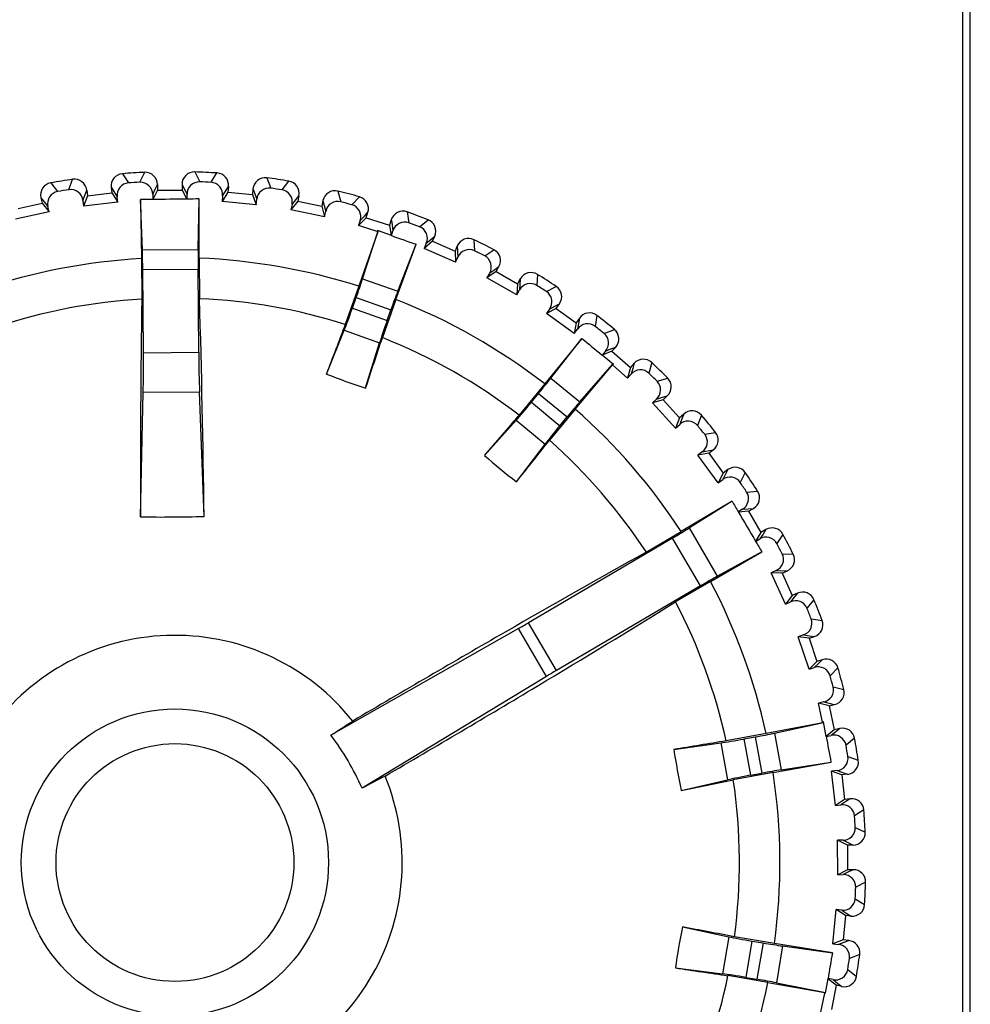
# Model space of a CAD drawing. Header units: millimetres. Extents: x 0 to 1700, y 17 to 1205.
# Tile 34 of 51: x 311 to 327, y 1012 to 1028. Entities that reach past the tile are written whole.
import ezdxf

# ---------------------------------------------------------------- set-up
doc = ezdxf.new("R2010")
doc.units = ezdxf.units.MM
doc.header["$LTSCALE"] = 77.505185
doc.layers.get('0').update_dxf_attribs({"linetype": 'CONTINUOUS'})

msp = doc.modelspace()

# ---------------------------------------------------------------- linework, layer by layer
at = {"linetype": 'Continuous'}
for p, q in [((326.549, 1043.584), (326.549, 1002.584)), ((326.674, 1002.634), (326.674, 1043.534)), ((312.869, 1025.302), (312.966, 1025.151)), ((313.152, 1025.162), (313.232, 1025.324)), ((314.046, 1025.33), (314.127, 1025.169)), ((314.313, 1025.161), (314.409, 1025.313)), ((315.219, 1025.234), (315.284, 1025.066)), ((311.701, 1025.151), (311.814, 1025.011)), ((311.998, 1025.041), (312.059, 1025.21)), ((312.685, 1025.08), (312.695, 1024.988)), ((312.685, 1025.08), (312.73, 1025.01)), ((313.404, 1025.05), (313.44, 1025.125)), ((313.44, 1025.125), (313.441, 1025.032)), ((313.84, 1025.128), (313.841, 1025.036)), ((313.84, 1025.128), (313.877, 1025.054)), ((313.877, 1025.054), (313.921, 1024.966)), ((314.552, 1025.024), (314.596, 1025.094)), ((314.596, 1025.094), (314.587, 1025.002)), ((314.994, 1025.056), (314.985, 1024.963)), ((314.994, 1025.056), (315.009, 1025.016)), ((315.468, 1025.039), (315.579, 1025.18)), ((311.541, 1024.911), (311.561, 1024.821)), ((311.541, 1024.911), (311.595, 1024.844)), ((312.227, 1024.865), (312.271, 1024.988)), ((312.298, 1024.943), (312.236, 1024.775)), ((312.271, 1024.988), (312.288, 1025.035)), ((312.288, 1025.035), (312.298, 1024.943)), ((312.298, 1024.943), (312.695, 1024.988)), ((312.695, 1024.988), (312.793, 1024.838)), ((312.73, 1025.01), (312.782, 1024.927)), ((312.793, 1024.838), (312.782, 1024.927)), ((313.362, 1024.962), (313.404, 1025.05)), ((313.362, 1024.962), (313.362, 1024.881)), ((313.441, 1025.032), (313.367, 1024.882)), ((313.441, 1025.032), (313.841, 1025.036)), ((313.841, 1025.036), (313.917, 1024.886)), ((313.922, 1024.885), (313.921, 1024.966)), ((314.102, 1024.069), (314.12, 1024.891)), ((314.12, 1023.926), (314.12, 1024.891)), ((314.587, 1025.002), (314.492, 1024.851)), ((314.501, 1024.94), (314.492, 1024.851)), ((314.501, 1024.94), (314.552, 1025.024)), ((314.587, 1025.002), (314.985, 1024.963)), ((314.985, 1024.963), (315.049, 1024.796)), ((315.009, 1025.016), (315.057, 1024.886)), ((315.691, 1024.877), (315.742, 1024.943)), ((315.742, 1024.943), (315.723, 1024.852)), ((316.377, 1025.017), (316.423, 1024.843)), ((316.603, 1024.796), (316.729, 1024.926)), ((311.171, 1024.734), (311.561, 1024.821)), ((311.561, 1024.821), (311.674, 1024.681)), ((311.595, 1024.844), (311.654, 1024.769)), ((311.674, 1024.681), (311.654, 1024.769)), ((312.227, 1024.865), (312.236, 1024.775)), ((312.793, 1024.838), (312.236, 1024.775)), ((313.194, 1024.062), (313.164, 1024.884)), ((313.164, 1024.884), (313.178, 1023.919)), ((315.049, 1024.796), (314.492, 1024.851)), ((315.049, 1024.796), (315.057, 1024.886)), ((315.723, 1024.852), (315.613, 1024.711)), ((315.631, 1024.8), (315.613, 1024.711)), ((315.631, 1024.8), (315.691, 1024.877)), ((315.723, 1024.852), (316.115, 1024.772)), ((316.134, 1024.863), (316.115, 1024.772)), ((316.115, 1024.772), (316.161, 1024.599)), ((316.134, 1024.863), (316.144, 1024.822)), ((316.144, 1024.822), (316.179, 1024.687)), ((311.674, 1024.681), (311.127, 1024.561)), ((316.161, 1024.599), (315.613, 1024.711)), ((316.161, 1024.599), (316.179, 1024.687)), ((316.838, 1024.584), (316.713, 1024.456)), ((316.741, 1024.542), (316.808, 1024.612)), ((316.808, 1024.612), (316.866, 1024.673)), ((316.838, 1024.584), (316.866, 1024.673)), ((316.838, 1024.584), (317.219, 1024.463)), ((317.505, 1024.68), (317.533, 1024.502)), ((316.741, 1024.542), (316.713, 1024.456)), ((317.017, 1024.36), (316.713, 1024.456)), ((317.247, 1024.552), (317.219, 1024.463)), ((317.219, 1024.463), (317.246, 1024.294)), ((317.247, 1024.552), (317.253, 1024.51)), ((317.253, 1024.51), (317.274, 1024.373)), ((317.707, 1024.437), (317.845, 1024.552)), ((317.027, 1024.357), (316.718, 1023.468)), ((316.78, 1023.592), (317.032, 1024.371)), ((317.027, 1024.357), (317.017, 1024.36)), ((317.022, 1024.374), (317.02, 1024.37)), ((317.027, 1024.357), (317.02, 1024.37)), ((317.249, 1024.293), (317.022, 1024.374)), ((317.249, 1024.293), (317.274, 1024.373)), ((317.892, 1024.232), (317.955, 1024.286)), ((317.918, 1024.201), (317.955, 1024.286)), ((317.323, 1023.253), (317.65, 1024.153)), ((317.353, 1023.388), (317.65, 1024.153)), ((317.918, 1024.201), (317.781, 1024.086)), ((317.817, 1024.169), (317.781, 1024.086)), ((317.817, 1024.169), (317.892, 1024.232)), ((317.918, 1024.201), (318.285, 1024.041)), ((318.322, 1024.126), (318.285, 1024.041)), ((318.322, 1024.126), (318.33, 1023.945)), ((318.592, 1024.227), (318.601, 1024.047)), ((313.194, 1024.062), (314.102, 1024.069)), ((318.294, 1023.863), (317.781, 1024.086)), ((318.285, 1024.041), (318.294, 1023.863)), ((318.294, 1023.863), (318.33, 1023.945)), ((318.768, 1023.964), (318.917, 1024.064)), ((313.178, 1023.919), (313.183, 1023.259)), ((314.12, 1023.926), (314.125, 1023.266)), ((318.93, 1023.741), (318.999, 1023.788)), ((318.953, 1023.707), (318.999, 1023.788)), ((313.201, 1023.741), (314.101, 1023.748)), ((313.211, 1022.387), (313.201, 1023.741)), ((314.111, 1022.394), (314.101, 1023.748)), ((318.953, 1023.707), (318.804, 1023.608)), ((318.849, 1023.686), (318.804, 1023.608)), ((319.291, 1023.331), (318.804, 1023.608)), ((318.849, 1023.686), (318.93, 1023.741)), ((318.953, 1023.707), (319.301, 1023.51)), ((319.625, 1023.662), (319.616, 1023.482)), ((316.718, 1023.468), (316.497, 1022.847)), ((316.78, 1023.592), (317.353, 1023.388)), ((319.301, 1023.51), (319.291, 1023.331)), ((319.347, 1023.591), (319.301, 1023.51)), ((319.347, 1023.591), (319.336, 1023.41)), ((319.773, 1023.382), (319.932, 1023.467)), ((316.614, 1023.113), (316.676, 1023.287)), ((316.676, 1023.287), (317.242, 1023.086)), ((319.291, 1023.331), (319.336, 1023.41)), ((317.323, 1023.253), (317.102, 1022.632)), ((319.825, 1023.097), (319.911, 1023.144)), ((319.911, 1023.144), (319.984, 1023.183)), ((319.93, 1023.108), (319.984, 1023.183)), ((316.614, 1023.113), (317.18, 1022.912)), ((317.18, 1022.912), (317.242, 1023.086)), ((319.93, 1023.108), (319.772, 1023.024)), ((319.825, 1023.097), (319.772, 1023.024)), ((320.227, 1022.699), (319.772, 1023.024)), ((319.93, 1023.108), (320.255, 1022.875)), ((320.594, 1022.993), (320.566, 1022.815)), ((320.255, 1022.875), (320.227, 1022.699)), ((320.309, 1022.951), (320.255, 1022.875)), ((320.309, 1022.951), (320.28, 1022.772)), ((316.192, 1022.039), (316.48, 1022.754)), ((316.48, 1022.754), (317.057, 1022.549)), ((320.227, 1022.699), (320.28, 1022.772)), ((320.711, 1022.699), (320.879, 1022.766)), ((316.829, 1021.812), (317.057, 1022.549)), ((320.351, 1022.62), (319.747, 1021.878)), ((319.847, 1021.973), (320.351, 1022.62)), ((313.211, 1022.387), (314.111, 1022.394)), ((320.733, 1022.41), (320.678, 1022.348)), ((320.864, 1022.194), (320.678, 1022.348)), ((320.839, 1022.41), (320.681, 1022.346)), ((320.733, 1022.41), (320.824, 1022.448)), ((320.824, 1022.448), (320.901, 1022.479)), ((320.839, 1022.41), (320.901, 1022.479)), ((320.839, 1022.41), (321.139, 1022.144)), ((320.242, 1021.469), (320.846, 1022.19)), ((320.316, 1021.586), (320.856, 1022.201)), ((320.846, 1022.19), (320.861, 1022.191)), ((320.854, 1022.183), (320.846, 1022.19)), ((321.092, 1021.972), (320.854, 1022.183)), ((320.864, 1022.194), (320.861, 1022.191)), ((321.2, 1022.214), (321.139, 1022.144)), ((321.2, 1022.214), (321.177, 1022.131)), ((321.488, 1022.226), (321.441, 1022.052)), ((321.139, 1022.144), (321.092, 1021.972)), ((321.092, 1021.972), (321.152, 1022.039)), ((321.177, 1022.131), (321.152, 1022.039)), ((319.747, 1021.878), (319.327, 1021.37)), ((319.847, 1021.973), (320.316, 1021.586)), ((321.574, 1021.921), (321.747, 1021.971)), ((313.164, 1019.712), (313.208, 1021.744)), ((313.208, 1021.744), (314.124, 1021.751)), ((314.199, 1019.72), (314.124, 1021.751)), ((319.528, 1021.58), (319.646, 1021.723)), ((319.646, 1021.723), (320.108, 1021.34)), ((319.528, 1021.58), (319.991, 1021.198)), ((321.565, 1021.632), (321.499, 1021.572)), ((321.671, 1021.621), (321.499, 1021.572)), ((321.876, 1021.158), (321.499, 1021.572)), ((321.565, 1021.632), (321.647, 1021.656)), ((321.647, 1021.656), (321.739, 1021.683)), ((321.671, 1021.621), (321.739, 1021.683)), ((321.671, 1021.621), (321.941, 1021.325)), ((320.242, 1021.469), (319.822, 1020.961)), ((322.009, 1021.388), (321.941, 1021.325)), ((322.009, 1021.388), (321.978, 1021.308)), ((322.296, 1021.37), (322.232, 1021.202)), ((318.764, 1020.715), (319.279, 1021.289)), ((319.279, 1021.289), (319.752, 1020.899)), ((319.991, 1021.198), (320.108, 1021.34)), ((321.941, 1021.325), (321.876, 1021.158)), ((321.876, 1021.158), (321.943, 1021.219)), ((321.978, 1021.308), (321.943, 1021.219)), ((322.35, 1021.058), (322.527, 1021.089)), ((319.285, 1020.284), (319.752, 1020.899)), ((322.311, 1020.771), (322.239, 1020.718)), ((322.415, 1020.749), (322.239, 1020.718)), ((322.311, 1020.771), (322.489, 1020.804)), ((322.415, 1020.749), (322.489, 1020.804)), ((322.415, 1020.749), (322.652, 1020.427)), ((322.571, 1020.267), (322.239, 1020.718)), ((322.652, 1020.427), (322.571, 1020.267)), ((322.688, 1020.406), (322.643, 1020.321)), ((322.727, 1020.482), (322.652, 1020.427)), ((322.727, 1020.482), (322.688, 1020.406)), ((323.011, 1020.434), (322.929, 1020.274)), ((322.571, 1020.267), (322.643, 1020.321)), ((323.032, 1020.118), (323.211, 1020.13)), ((322.797, 1019.969), (321.968, 1019.474)), ((322.797, 1019.969), (322.1, 1019.532)), ((322.963, 1019.837), (322.895, 1019.797)), ((323.064, 1019.804), (322.898, 1019.792)), ((322.963, 1019.837), (323.144, 1019.851)), ((323.064, 1019.804), (323.144, 1019.851)), ((323.064, 1019.804), (323.266, 1019.459)), ((321.399, 1019.14), (321.968, 1019.474)), ((322.56, 1018.749), (322.1, 1019.532)), ((323.266, 1019.459), (323.176, 1019.319)), ((323.346, 1019.506), (323.266, 1019.459)), ((323.346, 1019.506), (323.299, 1019.434)), ((321.825, 1019.366), (319.479, 1017.988)), ((322.281, 1018.59), (321.825, 1019.366)), ((323.179, 1019.314), (323.247, 1019.355)), ((323.299, 1019.434), (323.247, 1019.355)), ((323.624, 1019.428), (323.525, 1019.277)), ((322.446, 1018.662), (323.281, 1019.145)), ((323.281, 1019.145), (322.56, 1018.749)), ((323.611, 1019.112), (323.791, 1019.106)), ((323.514, 1018.84), (323.432, 1018.803)), ((323.61, 1018.796), (323.432, 1018.803)), ((323.663, 1018.293), (323.432, 1018.803)), ((323.514, 1018.84), (323.695, 1018.834)), ((323.61, 1018.796), (323.695, 1018.834)), ((322.446, 1018.662), (321.876, 1018.328)), ((323.61, 1018.796), (323.776, 1018.432)), ((322.281, 1018.59), (319.935, 1017.212)), ((323.776, 1018.432), (323.663, 1018.293)), ((323.663, 1018.293), (323.745, 1018.33)), ((323.806, 1018.404), (323.745, 1018.33)), ((323.86, 1018.47), (323.776, 1018.432)), ((323.86, 1018.47), (323.806, 1018.404)), ((324.128, 1018.364), (324.015, 1018.224)), ((324.083, 1018.051), (324.261, 1018.026)), ((319.317, 1017.894), (316.264, 1016.158)), ((319.774, 1017.116), (319.317, 1017.894)), ((319.935, 1017.212), (319.479, 1017.988)), ((323.957, 1017.79), (323.872, 1017.762)), ((324.049, 1017.737), (323.872, 1017.762)), ((324.049, 1017.231), (323.872, 1017.762)), ((323.957, 1017.79), (324.088, 1017.773)), ((324.049, 1017.737), (324.137, 1017.766)), ((324.049, 1017.737), (324.175, 1017.357)), ((324.088, 1017.773), (324.137, 1017.766)), ((324.175, 1017.357), (324.049, 1017.231)), ((324.263, 1017.387), (324.175, 1017.357)), ((324.263, 1017.387), (324.202, 1017.327)), ((324.049, 1017.231), (324.134, 1017.26)), ((324.202, 1017.327), (324.134, 1017.26)), ((324.518, 1017.253), (324.391, 1017.126)), ((319.774, 1017.116), (316.772, 1015.294)), ((324.441, 1016.947), (324.615, 1016.903)), ((324.289, 1016.7), (324.201, 1016.681)), ((324.374, 1016.638), (324.201, 1016.681)), ((324.269, 1016.37), (324.201, 1016.681)), ((324.289, 1016.7), (324.416, 1016.669)), ((324.374, 1016.638), (324.465, 1016.658)), ((324.374, 1016.638), (324.46, 1016.247)), ((324.416, 1016.669), (324.465, 1016.658)), ((324.271, 1016.36), (323.348, 1016.183)), ((323.486, 1016.191), (324.286, 1016.363)), ((324.271, 1016.36), (324.269, 1016.37)), ((324.271, 1016.36), (324.279, 1016.373)), ((324.284, 1016.373), (324.279, 1016.373)), ((324.328, 1016.136), (324.284, 1016.373)), ((324.46, 1016.247), (324.327, 1016.139)), ((324.551, 1016.267), (324.46, 1016.247)), ((324.551, 1016.267), (324.484, 1016.214)), ((323.348, 1016.183), (322.699, 1016.064)), ((322.988, 1016.096), (323.17, 1016.129)), ((322.988, 1016.096), (323.097, 1015.506)), ((323.17, 1016.129), (323.279, 1015.539)), ((323.486, 1016.191), (323.596, 1015.593)), ((324.328, 1016.136), (324.409, 1016.154)), ((324.484, 1016.214), (324.409, 1016.154)), ((324.791, 1016.108), (324.651, 1015.994)), ((321.847, 1015.924), (322.611, 1016.032)), ((322.611, 1016.032), (322.722, 1015.43)), ((324.681, 1015.811), (324.85, 1015.749)), ((323.464, 1015.552), (324.406, 1015.718)), ((323.596, 1015.593), (324.406, 1015.718)), ((323.464, 1015.552), (322.815, 1015.432)), ((323.097, 1015.506), (323.279, 1015.539)), ((324.504, 1015.582), (324.415, 1015.572)), ((324.583, 1015.51), (324.415, 1015.572)), ((324.477, 1015.015), (324.415, 1015.572)), ((324.504, 1015.582), (324.628, 1015.537)), ((324.675, 1015.521), (324.583, 1015.51)), ((324.583, 1015.51), (324.627, 1015.113)), ((324.628, 1015.537), (324.675, 1015.521)), ((321.969, 1015.259), (322.722, 1015.43)), ((324.627, 1015.113), (324.477, 1015.015)), ((324.72, 1015.123), (324.627, 1015.113)), ((324.72, 1015.123), (324.649, 1015.078)), ((324.477, 1015.015), (324.567, 1015.026)), ((324.649, 1015.078), (324.567, 1015.026)), ((324.941, 1014.94), (324.79, 1014.842)), ((324.801, 1014.656), (324.963, 1014.577)), ((324.602, 1014.447), (324.512, 1014.446)), ((324.672, 1014.367), (324.512, 1014.446)), ((324.516, 1013.886), (324.512, 1014.446)), ((324.602, 1014.447), (324.69, 1014.404)), ((324.765, 1014.368), (324.672, 1014.367)), ((324.672, 1014.367), (324.675, 1013.967)), ((324.69, 1014.404), (324.765, 1014.368)), ((324.675, 1013.967), (324.516, 1013.886)), ((324.516, 1013.886), (324.606, 1013.887)), ((324.693, 1013.931), (324.606, 1013.887)), ((324.768, 1013.968), (324.675, 1013.967)), ((324.768, 1013.968), (324.693, 1013.931)), ((324.969, 1013.763), (324.809, 1013.681)), ((324.801, 1013.495), (324.953, 1013.399)), ((324.436, 1012.759), (324.49, 1013.317)), ((324.642, 1013.222), (324.49, 1013.317)), ((324.58, 1013.308), (324.49, 1013.317)), ((324.58, 1013.308), (324.663, 1013.256)), ((324.642, 1013.222), (324.603, 1012.823)), ((324.734, 1013.213), (324.642, 1013.222)), ((324.663, 1013.256), (324.734, 1013.213)), ((321.986, 1013.035), (322.741, 1012.875)), ((322.741, 1012.875), (322.639, 1012.272)), ((323.485, 1012.765), (322.835, 1012.875)), ((323.118, 1012.806), (323.018, 1012.214)), ((323.118, 1012.806), (323.3, 1012.775)), ((323.3, 1012.775), (323.2, 1012.183)), ((324.43, 1012.613), (323.485, 1012.765)), ((323.618, 1012.726), (323.516, 1012.126)), ((323.618, 1012.726), (324.43, 1012.613)), ((324.603, 1012.823), (324.436, 1012.759)), ((324.436, 1012.759), (324.526, 1012.751)), ((324.656, 1012.8), (324.526, 1012.751)), ((324.695, 1012.814), (324.603, 1012.823)), ((324.695, 1012.814), (324.656, 1012.8)), ((324.874, 1012.589), (324.706, 1012.524)), ((321.874, 1012.368), (322.639, 1012.272)), ((323.379, 1012.132), (322.728, 1012.242)), ((324.678, 1012.34), (324.82, 1012.229)), ((323.018, 1012.214), (323.2, 1012.183)), ((323.379, 1012.132), (324.305, 1011.969)), ((323.516, 1012.126), (324.319, 1011.966)), ((324.318, 1011.956), (324.358, 1012.194)), ((324.492, 1012.085), (324.357, 1012.191)), ((324.439, 1012.177), (324.358, 1012.194)), ((324.492, 1012.085), (324.412, 1011.693)), ((324.439, 1012.177), (324.517, 1012.117)), ((324.583, 1012.066), (324.492, 1012.085)), ((324.517, 1012.117), (324.583, 1012.066)), ((324.239, 1011.647), (324.303, 1011.959)), ((324.303, 1011.959), (324.305, 1011.969)), ((324.305, 1011.969), (324.313, 1011.957)), ((324.318, 1011.956), (324.313, 1011.957))]:
    msp.add_line(p, q, dxfattribs=at)
for radius in [2.501, 1.936]:
    msp.add_circle((313.724, 1014.084), radius, dxfattribs=at)
for centre, radius, start, end in [((312.089, 1025.013), 0.2, 6.4202, 98.4968), ((312.884, 1025.102), 0.2, 94.3732, 186.4501), ((313.724, 1014.084), 11.25, 92.5091, 94.3611), ((313.24, 1025.124), 0.2, 0.42, 92.497), ((314.04, 1025.13), 0.2, 88.3732, 180.4501), ((313.724, 1014.084), 11.25, 86.5091, 88.3611), ((314.397, 1025.114), 0.2, 354.4202, 86.4968), ((315.193, 1025.036), 0.2, 82.3732, 174.4501), ((313.724, 1014.084), 11.25, 80.5091, 82.3611), ((311.737, 1024.954), 0.2, 100.3732, 192.4501), ((313.724, 1014.084), 11.25, 98.5091, 100.3611), ((313.724, 1014.084), 11.092, 92.9543, 93.9159), ((313.724, 1014.084), 11.092, 86.9543, 87.9159), ((313.724, 1014.084), 11.092, 80.9543, 81.9159), ((315.546, 1024.983), 0.2, 348.4201, 80.4969), ((313.724, 1014.084), 11.092, 98.9543, 99.9159), ((314.308, 1014.123), 10.77, 90.9981, 92.0528), ((316.33, 1024.823), 0.2, 76.3732, 168.4501), ((313.724, 1014.084), 11.25, 74.5091, 76.3611), ((316.675, 1024.733), 0.2, 342.42, 74.497), ((313.14, 1014.114), 10.77, 88.8173, 89.8721), ((315.687, 755.586), 269.306, 90.37552, 90.49464), ((313.724, 1014.084), 11.092, 74.9543, 75.9159), ((317.438, 1024.492), 0.2, 70.3732, 162.4501), ((313.724, 1014.084), 11.25, 68.5091, 70.3611), ((313.724, 1014.084), 11.092, 68.9543, 69.9159), ((317.772, 1024.366), 0.2, 336.42, 68.497), ((327.89, 1053.954), 31.512, 250.2637, 251.0368), ((318.505, 1024.046), 0.2, 64.3732, 156.4501), ((313.724, 1014.084), 11.25, 62.5091, 64.3611), ((313.724, 1014.084), 11.092, 62.9543, 63.9159), ((318.825, 1023.887), 0.2, 330.4201, 62.497), ((313.724, 1014.084), 9.85, 93.1756, 108.5678), ((313.724, 1014.084), 9.85, 72.3023, 87.6946), ((319.521, 1023.492), 0.2, 58.3732, 150.4501), ((313.724, 1014.084), 11.25, 56.5091, 58.3611), ((313.724, 1014.084), 11.092, 56.9543, 57.9159), ((319.821, 1023.3), 0.2, 324.4202, 56.4969), ((313.724, 1014.084), 9.191, 93.3723, 108.4338), ((506.907, 1020.404), 193.744, 179.15553, 180.20442), ((103.443, 1017.115), 210.772, 0.7081, 1.67225), ((313.724, 1014.084), 9.191, 72.4363, 87.4978), ((313.724, 1014.084), 9.85, 52.3023, 68.5678), ((320.472, 1022.835), 0.2, 52.3732, 144.4501), ((313.724, 1014.084), 11.25, 50.5091, 52.3611), ((466.103, 965.803), 160.112, 159.12841, 159.43744), ((313.724, 1014.084), 11.092, 50.9543, 51.9159), ((320.751, 1022.612), 0.2, 318.4201, 50.4969), ((159.97, 1074.486), 165.467, 341.43771, 341.73674), ((313.724, 1014.084), 9.191, 52.4363, 68.4338), ((340.677, 1046.701), 31.512, 229.8334, 230.6064), ((321.35, 1022.081), 0.2, 46.3732, 138.4501), ((313.724, 1014.084), 11.25, 44.5091, 46.3611), ((320.332, 1032.676), 11.415, 248.7367, 252.1335), ((313.724, 1014.084), 11.092, 44.9543, 45.9159), ((321.604, 1021.831), 0.2, 312.4201, 44.4969), ((440.4, 916.598), 160.112, 139.12841, 139.43744), ((313.724, 1014.084), 9.85, 33.1756, 48.5678), ((322.144, 1021.24), 0.2, 40.3732, 132.4501), ((313.724, 1014.084), 11.25, 38.5091, 40.3611), ((313.724, 1014.084), 11.092, 38.9543, 39.9159), ((322.371, 1020.965), 0.2, 306.4202, 38.4968), ((189.901, 1123.43), 165.467, 321.43771, 321.73674), ((313.724, 1014.084), 9.191, 33.3723, 48.4338), ((326.292, 1029.295), 11.415, 228.7367, 232.1335), ((322.846, 1020.321), 0.2, 34.3732, 126.4501), ((313.724, 1014.084), 11.25, 32.5091, 34.3611), ((313.724, 1014.084), 11.092, 32.9543, 33.9159), ((323.043, 1020.023), 0.2, 300.42, 32.497), ((350.28, 1035.561), 31.598, 209.5665, 209.9259), ((350.204, 1035.517), 31.51, 209.9261, 210.9441), ((313.475, 1046.871), 27.16, 269.3429, 271.5272), ((323.448, 1019.333), 0.2, 28.3732, 120.4501), ((350.279, 1035.562), 31.598, 210.9442, 211.3037), ((313.724, 1014.084), 11.25, 26.5091, 28.3611), ((313.724, 1014.084), 11.092, 26.9543, 27.9159), ((323.612, 1019.016), 0.2, 294.4199, 26.4971), ((313.724, 1014.084), 9.85, 12.3023, 27.6946), ((323.943, 1018.288), 0.2, 22.3732, 114.4501), ((313.724, 1014.084), 9.191, 12.4363, 27.4978), ((313.724, 1014.084), 11.25, 20.5091, 22.3611), ((313.724, 1014.084), 11.092, 20.9543, 21.9159), ((324.074, 1017.956), 0.2, 288.4201, 20.4969), ((313.724, 1014.084), 3.7, 38.5117, 142.3584), ((324.327, 1017.197), 0.2, 16.3732, 108.4501), ((313.724, 1014.084), 11.25, 14.5091, 16.3611), ((313.724, 1014.084), 11.092, 14.9543, 15.9159), ((324.422, 1016.853), 0.2, 282.4201, 14.4969), ((301.531, 1039.223), 27.369, 302.5706, 303.456), ((324.594, 1016.072), 0.2, 10.3732, 102.4501), ((312.678, 1013.47), 4.482, 24.0193, 36.8509), ((355.335, 1021.751), 31.512, 190.2637, 191.0368), ((313.724, 1014.084), 11.25, 8.5091, 10.3611), ((348.1, 857.98), 160.112, 99.12841, 99.43744), ((333.129, 1017.658), 11.415, 188.7367, 192.1335), ((313.724, 1014.084), 11.092, 8.9543, 9.9159), ((324.652, 1015.719), 0.2, 276.4202, 8.4968), ((313.724, 1014.084), 3.7, 158.5117, 262.3584), ((313.724, 1014.084), 3.7, 278.5117, 22.3584), ((329.747, 991.196), 27.369, 117.4141, 118.2996), ((289.157, 1177.44), 165.467, 281.43771, 281.73674), ((313.724, 1014.084), 9.191, 352.4363, 8.4338), ((313.724, 1014.084), 9.85, 352.3023, 8.5678), ((324.742, 1014.925), 0.2, 4.3732, 96.4501), ((313.724, 1014.084), 11.092, 2.9543, 3.9159), ((313.724, 1014.084), 11.25, 2.5091, 4.3611), ((324.763, 1014.568), 0.2, 270.42, 2.497), ((324.77, 1013.768), 0.2, 358.3732, 90.4501), ((313.724, 1014.084), 11.092, 356.9543, 357.9159), ((313.724, 1014.084), 11.25, 356.5091, 358.3611), ((324.754, 1013.412), 0.2, 264.4202, 356.4968), ((333.181, 1010.806), 11.415, 168.7367, 172.1335), ((292.636, 855.637), 160.112, 79.12841, 79.43744), ((324.676, 1012.615), 0.2, 352.3732, 84.4501), ((355.447, 1007.051), 31.512, 169.8334, 170.6064), ((313.724, 1014.084), 11.25, 350.5091, 352.3611), ((313.724, 1014.084), 11.092, 350.9543, 351.9159), ((346.509, 1175.991), 165.467, 261.43771, 261.73674), ((313.724, 1014.084), 9.191, 333.3723, 348.4338), ((324.623, 1012.262), 0.2, 258.4201, 350.4969), ((313.724, 1014.084), 9.85, 333.1756, 348.5678)]:
    msp.add_arc(centre, radius, start, end, dxfattribs=at)
for centre, major_axis, start_param, end_param in [((313.183, 1023.741), (-0.004, 0.5), -1.570796, -0.872665), ((314.118, 1023.748), (-0.004, 0.5), 0.872665, 1.570796), ((316.66, 1023.293), (0.167, 0.471), -1.570796, -0.872665), ((317.258, 1023.081), (0.167, 0.471), 0.872665, 1.570796), ((316.598, 1023.119), (0.167, 0.471), -2.443461, -1.570796), ((317.196, 1022.906), (0.167, 0.471), -4.712389, -3.839724), ((313.176, 1022.387), (-0.008, 1), -2.268928, -1.570796), ((314.146, 1022.394), (-0.008, 1), 1.570796, 2.268928), ((319.632, 1021.734), (0.318, 0.385), -1.570796, -0.872665), ((319.515, 1021.591), (0.318, 0.385), -2.443461, -1.570796), ((320.122, 1021.329), (0.318, 0.385), 0.872665, 1.570796), ((320.004, 1021.187), (0.318, 0.385), -4.712389, -3.839724), ((321.816, 1019.381), (0.431, 0.253), -1.570796, -0.872665), ((322.29, 1018.575), (0.431, 0.253), 0.872665, 1.570796), ((319.47, 1018.003), (0.431, 0.253), -1.954769, -1.570796), ((319.944, 1017.197), (0.431, 0.253), 1.570796, 1.954769), ((322.985, 1016.113), (0.492, 0.091), -2.443461, -1.570796), ((323.167, 1016.146), (0.492, 0.091), -1.570796, -0.872665), ((323.282, 1015.522), (0.492, 0.091), 0.872665, 1.570796), ((323.1, 1015.488), (0.492, 0.091), 1.570796, 2.443461), ((323.121, 1012.823), (0.493, -0.083), -2.443461, -1.570796), ((323.303, 1012.792), (0.493, -0.083), -1.570796, -0.872665), ((323.015, 1012.197), (0.493, -0.083), 1.570796, 2.443461), ((323.197, 1012.166), (0.493, -0.083), 0.872665, 1.570796)]:
    msp.add_ellipse(centre, major_axis=major_axis, ratio=0.034921, start_param=start_param, end_param=end_param, dxfattribs=at)
for points, knots in [([(312.966, 1025.151), (312.914, 1025.147), (312.808, 1025.093), (312.776, 1024.979), (312.782, 1024.927)], [0, 0, 0, 0, 0.503242, 1, 1, 1, 1]), ([(313.362, 1024.962), (313.362, 1025.014), (313.317, 1025.124), (313.205, 1025.165), (313.152, 1025.162)], [0, 0, 0, 0, 0.496758, 1, 1, 1, 1]), ([(314.127, 1025.169), (314.075, 1025.171), (313.963, 1025.129), (313.92, 1025.018), (313.921, 1024.966)], [0, 0, 0, 0, 0.503242, 1, 1, 1, 1]), ([(314.501, 1024.94), (314.506, 1024.992), (314.473, 1025.106), (314.366, 1025.158), (314.313, 1025.161)], [0, 0, 0, 0, 0.496758, 1, 1, 1, 1]), ([(315.284, 1025.066), (315.232, 1025.074), (315.116, 1025.043), (315.062, 1024.938), (315.057, 1024.886)], [0, 0, 0, 0, 0.503242, 1, 1, 1, 1]), ([(311.814, 1025.011), (311.762, 1025.002), (311.662, 1024.937), (311.643, 1024.82), (311.654, 1024.769)], [0, 0, 0, 0, 0.503242, 1, 1, 1, 1]), ([(312.227, 1024.865), (312.221, 1024.916), (312.165, 1025.021), (312.05, 1025.05), (311.998, 1025.041)], [0, 0, 0, 0, 0.496758, 1, 1, 1, 1]), ([(315.631, 1024.8), (315.642, 1024.851), (315.621, 1024.967), (315.52, 1025.03), (315.468, 1025.039)], [0, 0, 0, 0, 0.496758, 1, 1, 1, 1]), ([(316.423, 1024.843), (316.372, 1024.856), (316.254, 1024.838), (316.189, 1024.739), (316.179, 1024.687)], [0, 0, 0, 0, 0.503242, 1, 1, 1, 1]), ([(316.741, 1024.542), (316.757, 1024.591), (316.748, 1024.709), (316.654, 1024.783), (316.603, 1024.796)], [0, 0, 0, 0, 0.496758, 1, 1, 1, 1]), ([(317.533, 1024.502), (317.483, 1024.52), (317.364, 1024.514), (317.29, 1024.423), (317.274, 1024.373)], [0, 0, 0, 0, 0.503242, 1, 1, 1, 1]), ([(317.817, 1024.169), (317.838, 1024.217), (317.842, 1024.335), (317.757, 1024.418), (317.707, 1024.437)], [0, 0, 0, 0, 0.496758, 1, 1, 1, 1]), ([(318.601, 1024.047), (318.554, 1024.07), (318.435, 1024.076), (318.351, 1023.993), (318.33, 1023.945)], [0, 0, 0, 0, 0.503242, 1, 1, 1, 1]), ([(318.849, 1023.686), (318.875, 1023.731), (318.891, 1023.848), (318.815, 1023.94), (318.768, 1023.964)], [0, 0, 0, 0, 0.496758, 1, 1, 1, 1]), ([(319.616, 1023.482), (319.571, 1023.511), (319.453, 1023.529), (319.361, 1023.455), (319.336, 1023.41)], [0, 0, 0, 0, 0.50327, 1, 1, 1, 1]), ([(319.825, 1023.097), (319.855, 1023.14), (319.884, 1023.255), (319.817, 1023.353), (319.773, 1023.382)], [0, 0, 0, 0, 0.496758, 1, 1, 1, 1]), ([(320.566, 1022.815), (320.524, 1022.848), (320.409, 1022.879), (320.31, 1022.815), (320.28, 1022.772)], [0, 0, 0, 0, 0.503242, 1, 1, 1, 1]), ([(320.733, 1022.41), (320.768, 1022.449), (320.808, 1022.561), (320.752, 1022.666), (320.711, 1022.699)], [0, 0, 0, 0, 0.496758, 1, 1, 1, 1]), ([(321.441, 1022.052), (321.403, 1022.089), (321.292, 1022.132), (321.186, 1022.078), (321.152, 1022.039)], [0, 0, 0, 0, 0.503242, 1, 1, 1, 1]), ([(321.565, 1021.632), (321.604, 1021.667), (321.656, 1021.774), (321.611, 1021.884), (321.574, 1021.921)], [0, 0, 0, 0, 0.496758, 1, 1, 1, 1]), ([(322.232, 1021.202), (322.198, 1021.242), (322.092, 1021.297), (321.981, 1021.255), (321.943, 1021.219)], [0, 0, 0, 0, 0.503242, 1, 1, 1, 1]), ([(322.311, 1020.771), (322.353, 1020.802), (322.416, 1020.902), (322.383, 1021.017), (322.35, 1021.058)], [0, 0, 0, 0, 0.496758, 1, 1, 1, 1]), ([(322.929, 1020.274), (322.9, 1020.317), (322.8, 1020.382), (322.685, 1020.352), (322.643, 1020.321)], [0, 0, 0, 0, 0.503242, 1, 1, 1, 1]), ([(322.963, 1019.837), (323.008, 1019.863), (323.081, 1019.956), (323.06, 1020.074), (323.032, 1020.118)], [0, 0, 0, 0, 0.496758, 1, 1, 1, 1]), ([(323.525, 1019.277), (323.501, 1019.324), (323.408, 1019.399), (323.291, 1019.381), (323.247, 1019.355)], [0, 0, 0, 0, 0.503242, 1, 1, 1, 1]), ([(321.399, 1019.14), (320.63, 1018.711), (319.032, 1017.803), (317.444, 1016.876), (316.619, 1016.388)], [0, 0, 0, 0, 0.47886, 1, 1, 1, 1]), ([(323.514, 1018.84), (323.561, 1018.861), (323.643, 1018.946), (323.635, 1019.065), (323.611, 1019.112)], [0, 0, 0, 0, 0.496758, 1, 1, 1, 1]), ([(317.146, 1015.492), (317.973, 1015.975), (319.556, 1016.911), (321.128, 1017.865), (321.876, 1018.328)], [0, 0, 0, 0, 0.52114, 1, 1, 1, 1]), ([(324.015, 1018.224), (323.995, 1018.273), (323.911, 1018.358), (323.793, 1018.352), (323.745, 1018.33)], [0, 0, 0, 0, 0.503242, 1, 1, 1, 1]), ([(323.957, 1017.79), (324.007, 1017.807), (324.097, 1017.883), (324.102, 1018.002), (324.083, 1018.051)], [0, 0, 0, 0, 0.496757, 1, 1, 1, 1]), ([(324.391, 1017.126), (324.377, 1017.177), (324.302, 1017.27), (324.184, 1017.276), (324.134, 1017.26)], [0, 0, 0, 0, 0.503242, 1, 1, 1, 1]), ([(324.289, 1016.7), (324.34, 1016.711), (324.438, 1016.778), (324.454, 1016.896), (324.441, 1016.947)], [0, 0, 0, 0, 0.496758, 1, 1, 1, 1]), ([(324.651, 1015.994), (324.641, 1016.046), (324.577, 1016.147), (324.46, 1016.166), (324.409, 1016.154)], [0, 0, 0, 0, 0.503242, 1, 1, 1, 1]), ([(324.504, 1015.582), (324.556, 1015.587), (324.66, 1015.643), (324.689, 1015.759), (324.681, 1015.811)], [0, 0, 0, 0, 0.496758, 1, 1, 1, 1]), ([(324.79, 1014.842), (324.787, 1014.895), (324.733, 1015.001), (324.619, 1015.032), (324.567, 1015.026)], [0, 0, 0, 0, 0.503242, 1, 1, 1, 1]), ([(324.602, 1014.447), (324.654, 1014.447), (324.763, 1014.491), (324.804, 1014.603), (324.801, 1014.656)], [0, 0, 0, 0, 0.496734, 1, 1, 1, 1]), ([(324.809, 1013.681), (324.811, 1013.734), (324.768, 1013.845), (324.658, 1013.888), (324.606, 1013.887)], [0, 0, 0, 0, 0.503242, 1, 1, 1, 1]), ([(324.58, 1013.308), (324.632, 1013.302), (324.745, 1013.335), (324.798, 1013.442), (324.801, 1013.495)], [0, 0, 0, 0, 0.496758, 1, 1, 1, 1]), ([(324.706, 1012.524), (324.713, 1012.577), (324.683, 1012.692), (324.578, 1012.746), (324.526, 1012.751)], [0, 0, 0, 0, 0.503242, 1, 1, 1, 1]), ([(324.439, 1012.177), (324.49, 1012.166), (324.607, 1012.187), (324.67, 1012.288), (324.678, 1012.34)], [0, 0, 0, 0, 0.496758, 1, 1, 1, 1])]:
    msp.add_open_spline(points, degree=3, knots=knots, dxfattribs=at)

doc.saveas('drawing.dxf')
